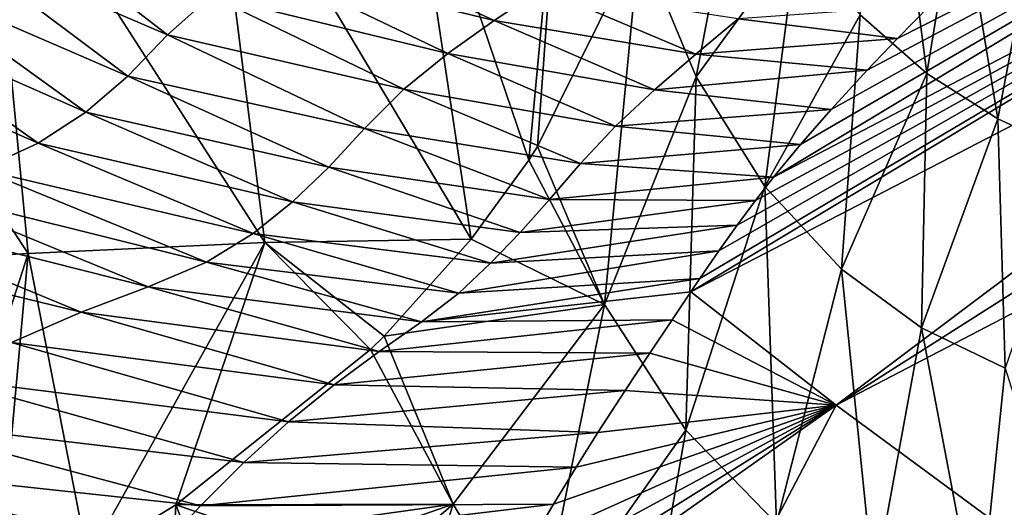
# Model space of a CAD drawing. Header units: millimetres. Extents: x -84 to 84, y -375 to 242.
# Tile 71 of 166: x 8 to 18, y 32 to 37. Entities that reach past the tile are written whole.
import ezdxf

# ---------------------------------------------------------------- set-up
doc = ezdxf.new("R2010")
doc.units = ezdxf.units.MM
doc.header["$LTSCALE"] = 81.481481
for name, color, linetype in [('31', 7, 'CONTINUOUS'), ('32', 7, 'CONTINUOUS'), ('33', 7, 'CONTINUOUS'), ('48', 7, 'CONTINUOUS'), ('49', 7, 'CONTINUOUS'), ('51', 7, 'CONTINUOUS')]:
    doc.layers.add(name, color=color, linetype=linetype)

msp = doc.modelspace()

# ---------------------------------------------------------------- linework, layer by layer
at = {"layer": '31', "color": 7, "linetype": 'CONTINUOUS', "true_color": 0x69ffac}
for points in [[(9.6684, 31.8671, -20.6202), (9.472, 28.0862, -21.374), (8.7786, 31.3211, -21.2666), (9.6684, 31.8671, -20.6202)], [(10.6601, 29.3398, -20.445), (9.472, 28.0862, -21.374), (9.6684, 31.8671, -20.6202), (10.6601, 29.3398, -20.445)]]:
    msp.add_3dface(points, dxfattribs=at)
at = {"layer": '32', "color": 7, "linetype": 'CONTINUOUS', "true_color": 0x69ffac}
msp.add_3dface([(10.6601, 29.3398, -20.445), (9.6684, 31.8671, -20.6202), (10.4762, 31.5955, -20.1054), (10.6601, 29.3398, -20.445)], dxfattribs=at)
at = {"layer": '33', "color": 7, "linetype": 'CONTINUOUS', "true_color": 0x69ffac}
for points in [[(16.5927, 36.8215, -9.5261), (16.9481, 38.7328, -6.1547), (17.268, 36.2289, -8.9874), (16.5927, 36.8215, -9.5261)], [(16.9481, 38.7328, -6.1547), (17.589, 38.1831, -5.5613), (17.268, 36.2289, -8.9874), (16.9481, 38.7328, -6.1547)], [(14.362, 37.5743, -13.5597), (15.3895, 38.5791, -10.5074), (14.9331, 36.1955, -13.2174), (14.362, 37.5743, -13.5597)], [(15.3895, 38.5791, -10.5074), (15.9547, 37.5971, -10.0281), (14.9331, 36.1955, -13.2174), (15.3895, 38.5791, -10.5074)], [(17.268, 36.2289, -8.9874), (17.589, 38.1831, -5.5613), (17.9856, 35.7716, -8.3756), (17.268, 36.2289, -8.9874)], [(17.589, 38.1831, -5.5613), (18.3478, 37.6779, -4.916), (17.9856, 35.7716, -8.3756), (17.589, 38.1831, -5.5613)], [(17.9856, 35.7716, -8.3756), (18.3478, 37.6779, -4.916), (18.798, 35.3944, -7.6467), (17.9856, 35.7716, -8.3756)], [(13.3308, 35.4911, -16.1287), (14.362, 37.5743, -13.5597), (14.0085, 33.8937, -15.8845), (13.3308, 35.4911, -16.1287)], [(14.362, 37.5743, -13.5597), (14.9331, 36.1955, -13.2174), (14.0085, 33.8937, -15.8845), (14.362, 37.5743, -13.5597)], [(14.9331, 36.1955, -13.2174), (15.9547, 37.5971, -10.0281), (15.6306, 35.0864, -12.8253), (14.9331, 36.1955, -13.2174)], [(15.9547, 37.5971, -10.0281), (16.5927, 36.8215, -9.5261), (15.6306, 35.0864, -12.8253), (15.9547, 37.5971, -10.0281)], [(15.6306, 35.0864, -12.8253), (16.5927, 36.8215, -9.5261), (16.4034, 34.25, -12.362), (15.6306, 35.0864, -12.8253)], [(16.5927, 36.8215, -9.5261), (17.268, 36.2289, -8.9874), (16.4034, 34.25, -12.362), (16.5927, 36.8215, -9.5261)], [(14.0085, 33.8937, -15.8845), (14.9331, 36.1955, -13.2174), (14.8286, 32.6227, -15.5321), (14.0085, 33.8937, -15.8845)], [(14.9331, 36.1955, -13.2174), (15.6306, 35.0864, -12.8253), (14.8286, 32.6227, -15.5321), (14.9331, 36.1955, -13.2174)], [(16.4034, 34.25, -12.362), (17.268, 36.2289, -8.9874), (17.2126, 33.6556, -11.8093), (16.4034, 34.25, -12.362)], [(17.268, 36.2289, -8.9874), (17.9856, 35.7716, -8.3756), (17.2126, 33.6556, -11.8093), (17.268, 36.2289, -8.9874)], [(17.2126, 33.6556, -11.8093), (17.9856, 35.7716, -8.3756), (18.0622, 33.2502, -11.1299), (17.2126, 33.6556, -11.8093)], [(17.9856, 35.7716, -8.3756), (18.798, 35.3944, -7.6467), (18.0622, 33.2502, -11.1299), (17.9856, 35.7716, -8.3756)], [(13.3308, 35.4911, -16.1287), (14.0085, 33.8937, -15.8845), (13.2398, 35.3507, -16.3045), (13.3308, 35.4911, -16.1287)], [(13.2398, 35.3507, -16.3045), (14.0085, 33.8937, -15.8845), (12.6594, 34.553, -17.306), (13.2398, 35.3507, -16.3045)], [(14.8286, 32.6227, -15.5321), (15.6306, 35.0864, -12.8253), (15.7482, 31.6778, -15.0522), (14.8286, 32.6227, -15.5321)], [(15.6306, 35.0864, -12.8253), (16.4034, 34.25, -12.362), (15.7482, 31.6778, -15.0522), (15.6306, 35.0864, -12.8253)], [(12.6594, 34.553, -17.306), (14.0085, 33.8937, -15.8845), (11.7773, 33.5728, -18.5343), (12.6594, 34.553, -17.306)], [(15.7482, 31.6778, -15.0522), (16.4034, 34.25, -12.362), (16.7336, 31.0284, -14.428), (15.7482, 31.6778, -15.0522)], [(16.4034, 34.25, -12.362), (17.2126, 33.6556, -11.8093), (16.7336, 31.0284, -14.428), (16.4034, 34.25, -12.362)], [(11.7773, 33.5728, -18.5343), (14.0085, 33.8937, -15.8845), (12.475, 31.8741, -18.3561), (11.7773, 33.5728, -18.5343)], [(12.475, 31.8741, -18.3561), (14.0085, 33.8937, -15.8845), (13.3154, 30.4816, -18.0362), (12.475, 31.8741, -18.3561)], [(14.0085, 33.8937, -15.8845), (14.8286, 32.6227, -15.5321), (13.3154, 30.4816, -18.0362), (14.0085, 33.8937, -15.8845)], [(11.7773, 33.5728, -18.5343), (12.475, 31.8741, -18.3561), (11.6395, 33.4381, -18.7022), (11.7773, 33.5728, -18.5343)], [(16.7336, 31.0284, -14.428), (17.2126, 33.6556, -11.8093), (17.7893, 30.626, -13.6285), (16.7336, 31.0284, -14.428)], [(17.2126, 33.6556, -11.8093), (18.0622, 33.2502, -11.1299), (17.7893, 30.626, -13.6285), (17.2126, 33.6556, -11.8093)], [(12.475, 31.8741, -18.3561), (9.6684, 31.8671, -20.6202), (11.6395, 33.4381, -18.7022), (12.475, 31.8741, -18.3561)], [(17.7893, 30.626, -13.6285), (18.0622, 33.2502, -11.1299), (18.9534, 30.4201, -12.6189), (17.7893, 30.626, -13.6285)], [(14.8286, 32.6227, -15.5321), (14.2732, 29.4073, -17.5676), (13.3154, 30.4816, -18.0362), (14.8286, 32.6227, -15.5321)], [(14.2732, 29.4073, -17.5676), (14.8286, 32.6227, -15.5321), (15.7482, 31.6778, -15.0522), (14.2732, 29.4073, -17.5676)], [(10.4762, 31.5955, -20.1054), (9.6684, 31.8671, -20.6202), (12.475, 31.8741, -18.3561), (10.4762, 31.5955, -20.1054)], [(10.9455, 31.3412, -19.8054), (10.4762, 31.5955, -20.1054), (12.475, 31.8741, -18.3561), (10.9455, 31.3412, -19.8054)], [(11.4706, 31.0121, -19.4672), (10.9455, 31.3412, -19.8054), (12.475, 31.8741, -18.3561), (11.4706, 31.0121, -19.4672)], [(12.0702, 30.6175, -19.0762), (11.4706, 31.0121, -19.4672), (12.475, 31.8741, -18.3561), (12.0702, 30.6175, -19.0762)], [(12.0702, 30.6175, -19.0762), (12.475, 31.8741, -18.3561), (13.3154, 30.4816, -18.0362), (12.0702, 30.6175, -19.0762)]]:
    msp.add_3dface(points, dxfattribs=at)
at = {"layer": '48', "color": 7, "linetype": 'CONTINUOUS', "true_color": 0x69ffac}
for points in [[(15.9893, 35.5114, 14.5748), (15.718, 35.1817, 14.7991), (23.7353, 40.0097, 14.257), (15.9893, 35.5114, 14.5748)], [(23.7353, 40.0097, 14.257), (15.718, 35.1817, 14.7991), (24.0901, 39.5557, 15.4312), (23.7353, 40.0097, 14.257)], [(16.3015, 35.8653, 14.3348), (15.9893, 35.5114, 14.5748), (23.7353, 40.0097, 14.257), (16.3015, 35.8653, 14.3348)], [(16.6656, 36.2618, 14.0552), (16.3015, 35.8653, 14.3348), (23.7353, 40.0097, 14.257), (16.6656, 36.2618, 14.0552)], [(16.9724, 36.5833, 13.8185), (16.6656, 36.2618, 14.0552), (23.7353, 40.0097, 14.257), (16.9724, 36.5833, 13.8185)], [(17.3014, 36.9189, 13.5573), (16.9724, 36.5833, 13.8185), (23.7353, 40.0097, 14.257), (17.3014, 36.9189, 13.5573)], [(14.9699, 34.1542, 15.4879), (14.8808, 34.0205, 15.5749), (24.0901, 39.5557, 15.4312), (14.9699, 34.1542, 15.4879)], [(24.0901, 39.5557, 15.4312), (14.8808, 34.0205, 15.5749), (24.5149, 39.0119, 16.5442), (24.0901, 39.5557, 15.4312)], [(15.1627, 34.4341, 15.3043), (14.9699, 34.1542, 15.4879), (24.0901, 39.5557, 15.4312), (15.1627, 34.4341, 15.3043)], [(15.3478, 34.694, 15.1301), (15.1627, 34.4341, 15.3043), (24.0901, 39.5557, 15.4312), (15.3478, 34.694, 15.1301)], [(15.5333, 34.9437, 14.9612), (15.3478, 34.694, 15.1301), (24.0901, 39.5557, 15.4312), (15.5333, 34.9437, 14.9612)], [(15.718, 35.1817, 14.7991), (15.5333, 34.9437, 14.9612), (24.0901, 39.5557, 15.4312), (15.718, 35.1817, 14.7991)], [(14.8808, 34.0205, 15.5749), (16.3519, 32.8755, 17.6462), (24.5149, 39.0119, 16.5442), (14.8808, 34.0205, 15.5749)], [(24.5149, 39.0119, 16.5442), (16.3519, 32.8755, 17.6462), (25.0067, 38.3824, 17.5889), (24.5149, 39.0119, 16.5442)], [(25.0067, 38.3824, 17.5889), (16.3519, 32.8755, 17.6462), (25.5597, 37.6746, 18.5528), (25.0067, 38.3824, 17.5889)], [(16.3519, 32.8755, 17.6462), (18.1287, 31.5662, 19.4227), (25.5597, 37.6746, 18.5528), (16.3519, 32.8755, 17.6462)], [(16.3519, 32.8755, 17.6462), (14.8808, 34.0205, 15.5749), (14.6921, 33.7373, 15.7529), (16.3519, 32.8755, 17.6462)], [(14.4667, 33.4024, 15.9515), (16.3519, 32.8755, 17.6462), (14.6921, 33.7373, 15.7529), (14.4667, 33.4024, 15.9515)], [(14.2152, 33.0227, 16.1678), (16.3519, 32.8755, 17.6462), (14.4667, 33.4024, 15.9515), (14.2152, 33.0227, 16.1678)], [(13.9412, 32.5995, 16.3997), (16.3519, 32.8755, 17.6462), (14.2152, 33.0227, 16.1678), (13.9412, 32.5995, 16.3997)], [(12.5221, 30.1763, 17.6033), (14.68, 29.6903, 19.0405), (16.3519, 32.8755, 17.6462), (12.5221, 30.1763, 17.6033)], [(12.5221, 30.1763, 17.6033), (16.3519, 32.8755, 17.6462), (12.7709, 30.6339, 17.3879), (12.5221, 30.1763, 17.6033)], [(12.7709, 30.6339, 17.3879), (16.3519, 32.8755, 17.6462), (13.0163, 31.0686, 17.1805), (12.7709, 30.6339, 17.3879)], [(13.0163, 31.0686, 17.1805), (16.3519, 32.8755, 17.6462), (13.257, 31.4821, 16.9781), (13.0163, 31.0686, 17.1805)], [(13.257, 31.4821, 16.9781), (16.3519, 32.8755, 17.6462), (13.4923, 31.8756, 16.78), (13.257, 31.4821, 16.9781)], [(13.4923, 31.8756, 16.78), (16.3519, 32.8755, 17.6462), (13.7212, 32.2495, 16.5861), (13.4923, 31.8756, 16.78)], [(13.7212, 32.2495, 16.5861), (16.3519, 32.8755, 17.6462), (13.9412, 32.5995, 16.3997), (13.7212, 32.2495, 16.5861)], [(14.68, 29.6903, 19.0405), (18.1287, 31.5662, 19.4227), (16.3519, 32.8755, 17.6462), (14.68, 29.6903, 19.0405)]]:
    msp.add_3dface(points, dxfattribs=at)
at = {"layer": '49', "color": 7, "linetype": 'CONTINUOUS', "true_color": 0x69ffac}
for points in [[(9.5872, 36.6186, 10.6467), (7.7721, 38.0179, 9.4897), (7.3345, 37.5868, 9.8129), (9.5872, 36.6186, 10.6467)], [(9.5872, 36.6186, 10.6467), (10.0269, 37.0142, 10.3396), (7.7721, 38.0179, 9.4897), (9.5872, 36.6186, 10.6467)], [(9.1837, 36.2016, 10.9678), (7.3345, 37.5868, 9.8129), (6.8658, 37.2071, 10.0975), (9.1837, 36.2016, 10.9678)], [(9.1837, 36.2016, 10.9678), (9.5872, 36.6186, 10.6467), (7.3345, 37.5868, 9.8129), (9.1837, 36.2016, 10.9678)], [(10.5133, 37.3449, 10.0821), (12.8915, 36.7645, 11.1245), (11.0243, 37.6331, 9.8497), (10.5133, 37.3449, 10.0821)], [(12.8915, 36.7645, 11.1245), (13.3729, 37.0859, 10.8745), (11.0243, 37.6331, 9.8497), (12.8915, 36.7645, 11.1245)], [(10.0269, 37.0142, 10.3396), (12.4218, 36.4306, 11.3721), (10.5133, 37.3449, 10.0821), (10.0269, 37.0142, 10.3396)], [(12.4218, 36.4306, 11.3721), (12.8915, 36.7645, 11.1245), (10.5133, 37.3449, 10.0821), (12.4218, 36.4306, 11.3721)], [(8.7585, 35.8362, 11.2363), (6.8658, 37.2071, 10.0975), (6.3212, 36.9113, 10.3196), (8.7585, 35.8362, 11.2363)], [(8.7585, 35.8362, 11.2363), (9.1837, 36.2016, 10.9678), (6.8658, 37.2071, 10.0975), (8.7585, 35.8362, 11.2363)], [(12.8915, 36.7645, 11.1245), (14.9302, 36.4241, 12.4562), (13.3729, 37.0859, 10.8745), (12.8915, 36.7645, 11.1245)], [(14.9302, 36.4241, 12.4562), (15.3594, 36.7799, 12.1861), (13.3729, 37.0859, 10.8745), (14.9302, 36.4241, 12.4562)], [(9.5872, 36.6186, 10.6467), (11.9784, 36.0683, 11.641), (10.0269, 37.0142, 10.3396), (9.5872, 36.6186, 10.6467)], [(11.9784, 36.0683, 11.641), (12.4218, 36.4306, 11.3721), (10.0269, 37.0142, 10.3396), (11.9784, 36.0683, 11.641)], [(8.2788, 35.5254, 11.4445), (6.3212, 36.9113, 10.3196), (5.6533, 36.6772, 10.5051), (8.2788, 35.5254, 11.4445)], [(8.2788, 35.5254, 11.4445), (8.7585, 35.8362, 11.2363), (6.3212, 36.9113, 10.3196), (8.2788, 35.5254, 11.4445)], [(16.9724, 36.5833, 13.8185), (17.3014, 36.9189, 13.5573), (15.3594, 36.7799, 12.1861), (16.9724, 36.5833, 13.8185)], [(12.4218, 36.4306, 11.3721), (14.5137, 36.0634, 12.7166), (12.8915, 36.7645, 11.1245), (12.4218, 36.4306, 11.3721)], [(14.5137, 36.0634, 12.7166), (14.9302, 36.4241, 12.4562), (12.8915, 36.7645, 11.1245), (14.5137, 36.0634, 12.7166)], [(14.9302, 36.4241, 12.4562), (16.9724, 36.5833, 13.8185), (15.3594, 36.7799, 12.1861), (14.9302, 36.4241, 12.4562)], [(7.6978, 35.258, 11.607), (8.2788, 35.5254, 11.4445), (5.6533, 36.6772, 10.5051), (7.6978, 35.258, 11.607)], [(9.1837, 36.2016, 10.9678), (11.5805, 35.6728, 11.944), (9.5872, 36.6186, 10.6467), (9.1837, 36.2016, 10.9678)], [(11.5805, 35.6728, 11.944), (11.9784, 36.0683, 11.641), (9.5872, 36.6186, 10.6467), (11.5805, 35.6728, 11.944)], [(16.6656, 36.2618, 14.0552), (16.9724, 36.5833, 13.8185), (14.9302, 36.4241, 12.4562), (16.6656, 36.2618, 14.0552)], [(11.9784, 36.0683, 11.641), (14.1197, 35.6944, 12.9797), (12.4218, 36.4306, 11.3721), (11.9784, 36.0683, 11.641)], [(14.1197, 35.6944, 12.9797), (14.5137, 36.0634, 12.7166), (12.4218, 36.4306, 11.3721), (14.1197, 35.6944, 12.9797)], [(14.5137, 36.0634, 12.7166), (16.6656, 36.2618, 14.0552), (14.9302, 36.4241, 12.4562), (14.5137, 36.0634, 12.7166)], [(16.3015, 35.8653, 14.3348), (16.6656, 36.2618, 14.0552), (14.5137, 36.0634, 12.7166), (16.3015, 35.8653, 14.3348)], [(8.7585, 35.8362, 11.2363), (11.2195, 35.2796, 12.2452), (9.1837, 36.2016, 10.9678), (8.7585, 35.8362, 11.2363)], [(11.2195, 35.2796, 12.2452), (11.5805, 35.6728, 11.944), (9.1837, 36.2016, 10.9678), (11.2195, 35.2796, 12.2452)], [(11.5805, 35.6728, 11.944), (13.7637, 35.3185, 13.2551), (11.9784, 36.0683, 11.641), (11.5805, 35.6728, 11.944)], [(13.7637, 35.3185, 13.2551), (14.1197, 35.6944, 12.9797), (11.9784, 36.0683, 11.641), (13.7637, 35.3185, 13.2551)], [(14.1197, 35.6944, 12.9797), (16.3015, 35.8653, 14.3348), (14.5137, 36.0634, 12.7166), (14.1197, 35.6944, 12.9797)], [(15.9893, 35.5114, 14.5748), (16.3015, 35.8653, 14.3348), (14.1197, 35.6944, 12.9797), (15.9893, 35.5114, 14.5748)], [(8.2788, 35.5254, 11.4445), (10.851, 34.9297, 12.4913), (8.7585, 35.8362, 11.2363), (8.2788, 35.5254, 11.4445)], [(10.851, 34.9297, 12.4913), (11.2195, 35.2796, 12.2452), (8.7585, 35.8362, 11.2363), (10.851, 34.9297, 12.4913)], [(11.2195, 35.2796, 12.2452), (13.4501, 34.9559, 13.5239), (11.5805, 35.6728, 11.944), (11.2195, 35.2796, 12.2452)], [(13.4501, 34.9559, 13.5239), (13.7637, 35.3185, 13.2551), (11.5805, 35.6728, 11.944), (13.4501, 34.9559, 13.5239)], [(13.7637, 35.3185, 13.2551), (15.9893, 35.5114, 14.5748), (14.1197, 35.6944, 12.9797), (13.7637, 35.3185, 13.2551)], [(7.6978, 35.258, 11.607), (10.4508, 34.6109, 12.6884), (8.2788, 35.5254, 11.4445), (7.6978, 35.258, 11.607)], [(10.4508, 34.6109, 12.6884), (10.851, 34.9297, 12.4913), (8.2788, 35.5254, 11.4445), (10.4508, 34.6109, 12.6884)], [(15.718, 35.1817, 14.7991), (15.9893, 35.5114, 14.5748), (13.7637, 35.3185, 13.2551), (15.718, 35.1817, 14.7991)], [(10.851, 34.9297, 12.4913), (13.1535, 34.6223, 13.7559), (11.2195, 35.2796, 12.2452), (10.851, 34.9297, 12.4913)], [(13.1535, 34.6223, 13.7559), (13.4501, 34.9559, 13.5239), (11.2195, 35.2796, 12.2452), (13.1535, 34.6223, 13.7559)], [(13.4501, 34.9559, 13.5239), (15.718, 35.1817, 14.7991), (13.7637, 35.3185, 13.2551), (13.4501, 34.9559, 13.5239)], [(6.9463, 35.0754, 11.6948), (9.9787, 34.3201, 12.8362), (7.6978, 35.258, 11.607), (6.9463, 35.0754, 11.6948)], [(9.9787, 34.3201, 12.8362), (10.4508, 34.6109, 12.6884), (7.6978, 35.258, 11.607), (9.9787, 34.3201, 12.8362)], [(15.5333, 34.9437, 14.9612), (15.718, 35.1817, 14.7991), (13.4501, 34.9559, 13.5239), (15.5333, 34.9437, 14.9612)], [(6.0475, 34.9154, 11.7676), (9.3891, 34.0724, 12.9139), (6.9463, 35.0754, 11.6948), (6.0475, 34.9154, 11.7676)], [(9.3891, 34.0724, 12.9139), (9.9787, 34.3201, 12.8362), (6.9463, 35.0754, 11.6948), (9.3891, 34.0724, 12.9139)], [(5.0993, 34.6965, 11.9086), (8.7112, 33.8156, 12.9827), (6.0475, 34.9154, 11.7676), (5.0993, 34.6965, 11.9086)], [(8.7112, 33.8156, 12.9827), (9.3891, 34.0724, 12.9139), (6.0475, 34.9154, 11.7676), (8.7112, 33.8156, 12.9827)], [(10.4508, 34.6109, 12.6884), (12.8544, 34.3091, 13.9533), (10.851, 34.9297, 12.4913), (10.4508, 34.6109, 12.6884)], [(12.8544, 34.3091, 13.9533), (13.1535, 34.6223, 13.7559), (10.851, 34.9297, 12.4913), (12.8544, 34.3091, 13.9533)], [(13.1535, 34.6223, 13.7559), (15.5333, 34.9437, 14.9612), (13.4501, 34.9559, 13.5239), (13.1535, 34.6223, 13.7559)], [(15.3478, 34.694, 15.1301), (15.5333, 34.9437, 14.9612), (13.1535, 34.6223, 13.7559), (15.3478, 34.694, 15.1301)], [(8.0066, 33.5098, 13.0978), (8.7112, 33.8156, 12.9827), (5.0993, 34.6965, 11.9086), (8.0066, 33.5098, 13.0978)], [(15.1627, 34.4341, 15.3043), (15.3478, 34.694, 15.1301), (12.8544, 34.3091, 13.9533), (15.1627, 34.4341, 15.3043)], [(12.8544, 34.3091, 13.9533), (15.3478, 34.694, 15.1301), (13.1535, 34.6223, 13.7559), (12.8544, 34.3091, 13.9533)], [(9.9787, 34.3201, 12.8362), (12.5317, 34.0077, 14.1187), (10.4508, 34.6109, 12.6884), (9.9787, 34.3201, 12.8362)], [(12.5317, 34.0077, 14.1187), (12.8544, 34.3091, 13.9533), (10.4508, 34.6109, 12.6884), (12.5317, 34.0077, 14.1187)], [(14.9699, 34.1542, 15.4879), (15.1627, 34.4341, 15.3043), (12.5317, 34.0077, 14.1187), (14.9699, 34.1542, 15.4879)], [(12.5317, 34.0077, 14.1187), (15.1627, 34.4341, 15.3043), (12.8544, 34.3091, 13.9533), (12.5317, 34.0077, 14.1187)], [(9.3891, 34.0724, 12.9139), (12.1544, 33.7191, 14.239), (9.9787, 34.3201, 12.8362), (9.3891, 34.0724, 12.9139)], [(12.1544, 33.7191, 14.239), (12.5317, 34.0077, 14.1187), (9.9787, 34.3201, 12.8362), (12.1544, 33.7191, 14.239)], [(8.7112, 33.8156, 12.9827), (11.7258, 33.4188, 14.3428), (9.3891, 34.0724, 12.9139), (8.7112, 33.8156, 12.9827)], [(11.7258, 33.4188, 14.3428), (12.1544, 33.7191, 14.239), (9.3891, 34.0724, 12.9139), (11.7258, 33.4188, 14.3428)], [(14.8808, 34.0205, 15.5749), (14.9699, 34.1542, 15.4879), (12.1544, 33.7191, 14.239), (14.8808, 34.0205, 15.5749)], [(12.1544, 33.7191, 14.239), (14.9699, 34.1542, 15.4879), (12.5317, 34.0077, 14.1187), (12.1544, 33.7191, 14.239)], [(14.6921, 33.7373, 15.7529), (14.8808, 34.0205, 15.5749), (12.1544, 33.7191, 14.239), (14.6921, 33.7373, 15.7529)], [(8.0066, 33.5098, 13.0978), (11.2709, 33.0812, 14.4689), (8.7112, 33.8156, 12.9827), (8.0066, 33.5098, 13.0978)], [(11.2709, 33.0812, 14.4689), (11.7258, 33.4188, 14.3428), (8.7112, 33.8156, 12.9827), (11.2709, 33.0812, 14.4689)], [(14.4667, 33.4024, 15.9515), (14.6921, 33.7373, 15.7529), (11.7258, 33.4188, 14.3428), (14.4667, 33.4024, 15.9515)], [(11.7258, 33.4188, 14.3428), (14.6921, 33.7373, 15.7529), (12.1544, 33.7191, 14.239), (11.7258, 33.4188, 14.3428)], [(7.3087, 33.1476, 13.2663), (10.8091, 32.7056, 14.6243), (8.0066, 33.5098, 13.0978), (7.3087, 33.1476, 13.2663)], [(10.8091, 32.7056, 14.6243), (11.2709, 33.0812, 14.4689), (8.0066, 33.5098, 13.0978), (10.8091, 32.7056, 14.6243)], [(11.2709, 33.0812, 14.4689), (14.4667, 33.4024, 15.9515), (11.7258, 33.4188, 14.3428), (11.2709, 33.0812, 14.4689)], [(14.2152, 33.0227, 16.1678), (14.4667, 33.4024, 15.9515), (11.2709, 33.0812, 14.4689), (14.2152, 33.0227, 16.1678)], [(6.6446, 32.7329, 13.4869), (10.3576, 32.2958, 14.8099), (7.3087, 33.1476, 13.2663), (6.6446, 32.7329, 13.4869)], [(10.3576, 32.2958, 14.8099), (10.8091, 32.7056, 14.6243), (7.3087, 33.1476, 13.2663), (10.3576, 32.2958, 14.8099)], [(10.8091, 32.7056, 14.6243), (14.2152, 33.0227, 16.1678), (11.2709, 33.0812, 14.4689), (10.8091, 32.7056, 14.6243)], [(13.9412, 32.5995, 16.3997), (14.2152, 33.0227, 16.1678), (10.8091, 32.7056, 14.6243), (13.9412, 32.5995, 16.3997)], [(6.0161, 32.2795, 13.7446), (9.9195, 31.8575, 15.0193), (6.6446, 32.7329, 13.4869), (6.0161, 32.2795, 13.7446)], [(9.9195, 31.8575, 15.0193), (10.3576, 32.2958, 14.8099), (6.6446, 32.7329, 13.4869), (9.9195, 31.8575, 15.0193)], [(10.3576, 32.2958, 14.8099), (13.9412, 32.5995, 16.3997), (10.8091, 32.7056, 14.6243), (10.3576, 32.2958, 14.8099)], [(13.7212, 32.2495, 16.5861), (13.9412, 32.5995, 16.3997), (10.3576, 32.2958, 14.8099), (13.7212, 32.2495, 16.5861)], [(5.4461, 31.8298, 14.0062), (9.4919, 31.3954, 15.2448), (6.0161, 32.2795, 13.7446), (5.4461, 31.8298, 14.0062)], [(9.4919, 31.3954, 15.2448), (9.9195, 31.8575, 15.0193), (6.0161, 32.2795, 13.7446), (9.4919, 31.3954, 15.2448)], [(9.9195, 31.8575, 15.0193), (13.7212, 32.2495, 16.5861), (10.3576, 32.2958, 14.8099), (9.9195, 31.8575, 15.0193)], [(13.4923, 31.8756, 16.78), (13.7212, 32.2495, 16.5861), (9.9195, 31.8575, 15.0193), (13.4923, 31.8756, 16.78)], [(13.257, 31.4821, 16.9781), (13.4923, 31.8756, 16.78), (9.4919, 31.3954, 15.2448), (13.257, 31.4821, 16.9781)], [(9.4919, 31.3954, 15.2448), (13.4923, 31.8756, 16.78), (9.9195, 31.8575, 15.0193), (9.4919, 31.3954, 15.2448)]]:
    msp.add_3dface(points, dxfattribs=at)
at = {"layer": '51', "color": 7, "linetype": 'CONTINUOUS', "true_color": 0x69ffac}
for points in [[(11.9767, 39.0712, -16.8833), (12.6594, 34.553, -17.306), (10.0058, 39.0041, -19.0102), (11.9767, 39.0712, -16.8833)], [(13.5938, 39.1117, -14.4359), (13.2398, 35.3507, -16.3045), (11.9767, 39.0712, -16.8833), (13.5938, 39.1117, -14.4359)], [(13.2398, 35.3507, -16.3045), (12.6594, 34.553, -17.306), (11.9767, 39.0712, -16.8833), (13.2398, 35.3507, -16.3045)], [(13.3308, 35.4911, -16.1287), (13.2398, 35.3507, -16.3045), (13.5938, 39.1117, -14.4359), (13.3308, 35.4911, -16.1287)], [(14.362, 37.5743, -13.5597), (13.3308, 35.4911, -16.1287), (13.5938, 39.1117, -14.4359), (14.362, 37.5743, -13.5597)], [(10.0058, 39.0041, -19.0102), (10.5704, 34.5205, -19.4009), (7.7453, 38.9119, -20.7471), (10.0058, 39.0041, -19.0102)], [(12.6594, 34.553, -17.306), (10.5704, 34.5205, -19.4009), (10.0058, 39.0041, -19.0102), (12.6594, 34.553, -17.306)], [(7.7453, 38.9119, -20.7471), (8.1773, 34.4068, -21.1288), (5.2703, 38.7952, -22.0369), (7.7453, 38.9119, -20.7471)], [(10.5704, 34.5205, -19.4009), (8.1773, 34.4068, -21.1288), (7.7453, 38.9119, -20.7471), (10.5704, 34.5205, -19.4009)], [(8.1773, 34.4068, -21.1288), (5.5654, 34.2657, -22.4061), (5.2703, 38.7952, -22.0369), (8.1773, 34.4068, -21.1288)], [(10.5704, 34.5205, -19.4009), (8.7786, 31.3211, -21.2666), (8.1773, 34.4068, -21.1288), (10.5704, 34.5205, -19.4009)], [(9.6684, 31.8671, -20.6202), (8.7786, 31.3211, -21.2666), (10.5704, 34.5205, -19.4009), (9.6684, 31.8671, -20.6202)], [(11.6395, 33.4381, -18.7022), (9.6684, 31.8671, -20.6202), (10.5704, 34.5205, -19.4009), (11.6395, 33.4381, -18.7022)], [(12.6594, 34.553, -17.306), (11.7773, 33.5728, -18.5343), (10.5704, 34.5205, -19.4009), (12.6594, 34.553, -17.306)], [(11.7773, 33.5728, -18.5343), (11.6395, 33.4381, -18.7022), (10.5704, 34.5205, -19.4009), (11.7773, 33.5728, -18.5343)], [(8.1773, 34.4068, -21.1288), (6.8979, 30.4436, -22.3177), (5.5654, 34.2657, -22.4061), (8.1773, 34.4068, -21.1288)], [(7.8494, 30.8441, -21.8337), (6.8979, 30.4436, -22.3177), (8.1773, 34.4068, -21.1288), (7.8494, 30.8441, -21.8337)], [(8.7786, 31.3211, -21.2666), (7.8494, 30.8441, -21.8337), (8.1773, 34.4068, -21.1288), (8.7786, 31.3211, -21.2666)]]:
    msp.add_3dface(points, dxfattribs=at)

doc.saveas('drawing.dxf')
